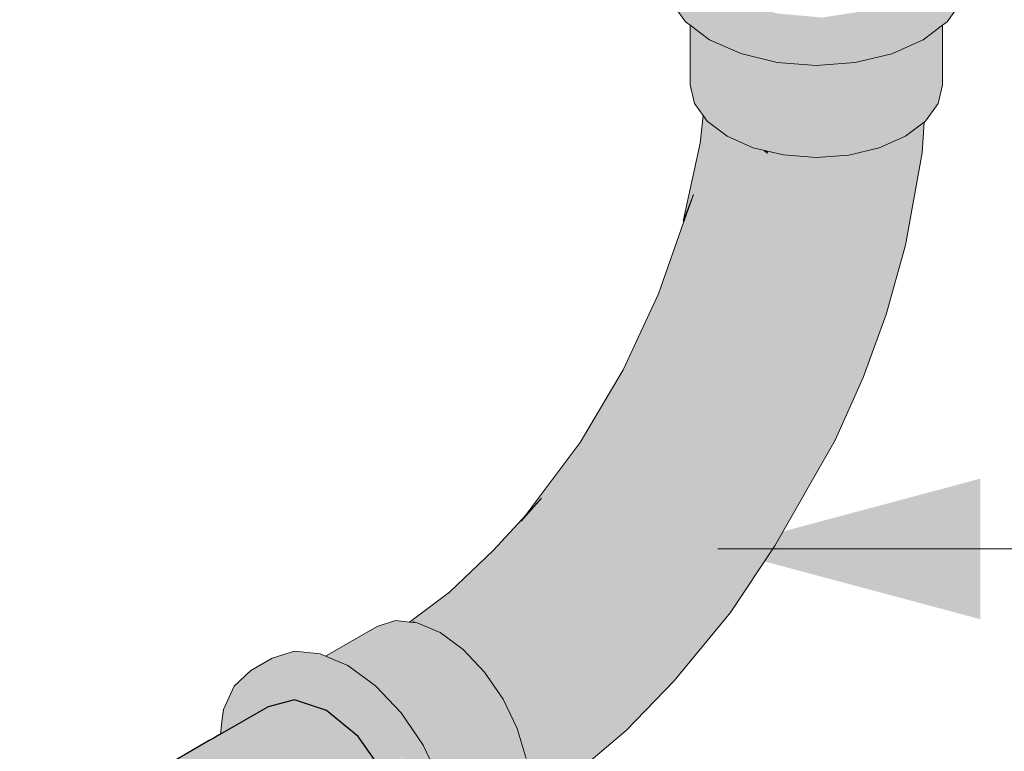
# Model space of a CAD drawing. Header units: millimetres. Extents: x 2 to 902, y -447 to 199.
# Tile 165 of 256: x 19.939 to 20.483, y 96.468 to 96.872. Entities that reach past the tile are written whole.
import ezdxf

# ---------------------------------------------------------------- set-up
doc = ezdxf.new("R2010")
doc.units = ezdxf.units.MM
doc.header["$MEASUREMENT"] = 0
for name, color, linetype, lineweight in [('AF-Condutos', 4, 'Continuous', 25), ('AF-Conexões', 9, 'Continuous', 18), ('Cotas', 1, 'Continuous', 0)]:
    doc.layers.add(name, color=color, linetype=linetype, lineweight=lineweight)

msp = doc.modelspace()

# ---------------------------------------------------------------- hatches: boundary and pattern name
at = {"layer": 'AF-Condutos', "linetype": 'Continuous'}
for points in [[(20.13405, 96.3857), (20.14609, 96.39421), (20.15163, 96.41078), (20.14974, 96.43255), (20.14074, 96.45575), (20.04752, 96.41743), (20.06151, 96.42318), (20.14074, 96.45575), (20.12617, 96.47638), (20.05748, 96.43675), (20.12617, 96.47638), (20.10857, 96.49086), (20.09097, 96.4967), (20.07641, 96.49289), (20.05006, 96.47769), (20.04945, 96.47734), (20.04601, 96.47535), (20.04397, 96.47418), (20.0439, 96.47402), (20.04397, 96.47418), (20.00431, 96.44898), (20.04195, 96.46971), (20.04688, 96.47243), (20.0496, 96.47392), (20.04965, 96.47434), (20.04971, 96.47487), (20.04976, 96.47442), (20.0496, 96.47392), (20.0498, 96.47404), (20.04688, 96.47243), (20.00431, 96.44898), (20.04397, 96.47418), (20.00254, 96.45027), (19.93934, 96.41382), (19.93945, 96.41377), (19.93997, 96.41355), (19.94218, 96.41261), (19.94351, 96.41204), (19.94378, 96.41193), (20.00547, 96.44813), (19.94378, 96.41193), (19.94391, 96.41187), (20.00604, 96.44771), (20.04717, 96.47144), (20.04991, 96.47302), (20.05097, 96.46319), (20.04991, 96.47302), (20.04717, 96.47144), (20.00604, 96.44771), (19.97491, 96.42976), (19.94391, 96.41187), (19.94524, 96.41131), (19.97929, 96.4279), (20.01162, 96.44364), (20.04989, 96.46229), (20.05123, 96.45779), (20.05101, 96.46283), (20.05153, 96.45796), (20.05173, 96.45611), (20.05153, 96.45796), (20.05101, 96.46283), (20.05123, 96.45779), (20.04989, 96.46229), (20.01162, 96.44364), (20.01561, 96.44073), (20.01828, 96.43878), (20.01931, 96.43803), (20.02659, 96.43271), (20.053, 96.44429), (20.05498, 96.44516), (20.02659, 96.43271), (20.03157, 96.42908), (20.03713, 96.42502), (20.03157, 96.42908), (20.02659, 96.43271), (20.01931, 96.43803), (20.01828, 96.43878), (20.01561, 96.44073), (20.01162, 96.44364), (19.97929, 96.4279), (19.94629, 96.41182), (19.94524, 96.41131), (19.94944, 96.40953), (19.95537, 96.4052), (19.95668, 96.40644), (19.95537, 96.4052), (19.95655, 96.40433), (19.95845, 96.40569), (19.98572, 96.42516), (19.98877, 96.42386), (19.98572, 96.42516), (19.95845, 96.40569), (19.95929, 96.40533), (19.95845, 96.40569), (19.95655, 96.40433), (19.95709, 96.40395), (19.95744, 96.40369), (19.95987, 96.40509), (19.99087, 96.42297), (19.99169, 96.42262), (19.99087, 96.42297), (19.95744, 96.40369), (19.95758, 96.40359), (19.95855, 96.40288), (19.99771, 96.42005), (19.97314, 96.39224), (19.99771, 96.42005), (19.9596, 96.40334), (19.95855, 96.40288), (19.96334, 96.39939), (19.97168, 96.39059), (19.97274, 96.38947), (19.97474, 96.39107), (20.00628, 96.4164), (20.01051, 96.4146), (20.00628, 96.4164), (19.97474, 96.39107), (19.97548, 96.39053), (19.97474, 96.39107), (19.97274, 96.38947), (19.97321, 96.38897), (19.97372, 96.38843), (19.97631, 96.38993), (20.01544, 96.4125), (19.97372, 96.38843), (19.97462, 96.38748), (20.02531, 96.4083), (19.97807, 96.38889), (19.979, 96.38696), (19.97807, 96.38889), (19.97499, 96.38763), (19.9763, 96.38571), (19.98705, 96.36997), (19.98741, 96.36944), (19.98712, 96.37004), (19.98299, 96.37864), (19.98712, 96.37004), (19.98918, 96.37211), (19.98712, 96.37004), (19.98741, 96.36944), (19.98758, 96.36908), (19.98763, 96.36912), (19.99012, 96.37112), (20.03244, 96.40527), (19.99012, 96.37112), (19.98763, 96.36912), (19.98758, 96.36908), (19.98822, 96.36776), (19.98846, 96.3679), (19.99151, 96.36966), (20.04441, 96.40017), (20.05935, 96.40879), (20.04441, 96.40017), (19.98822, 96.36776), (19.98875, 96.36664), (20.05728, 96.3947), (20.07098, 96.40031), (20.05728, 96.3947), (19.99832, 96.3467), (19.99759, 96.34611), (19.99834, 96.34666), (19.99759, 96.34611), (19.99794, 96.34496), (19.99883, 96.34564), (20.06115, 96.39305), (19.99883, 96.34564), (19.99794, 96.34496), (19.99889, 96.34551), (20.07274, 96.38812), (20.08108, 96.39293), (20.07274, 96.38812), (19.99794, 96.34496), (19.99826, 96.34388), (20.08637, 96.38231), (20.09217, 96.38484), (20.08637, 96.38231), (20.00348, 96.32634), (20.08757, 96.3818), (20.00348, 96.32634), (20.00371, 96.32558), (20.00348, 96.32634), (20.00218, 96.32548), (20.00228, 96.32462), (20.00374, 96.32546), (20.09553, 96.37841), (20.09857, 96.38017), (20.09553, 96.37841), (20.00228, 96.32462), (20.00237, 96.3237), (20.10536, 96.37423), (20.10617, 96.37462), (20.10545, 96.37419), (20.00251, 96.31138), (20.1088, 96.3727), (20.10887, 96.37273), (20.10859, 96.37286), (20.10887, 96.37273), (20.00251, 96.31138), (20.00249, 96.31119), (20.00232, 96.30976), (20.11017, 96.37218), (20.00232, 96.30976), (20.00231, 96.30971), (20.11042, 96.37207)], [(20.04976, 96.47442), (20.04971, 96.47487), (20.04965, 96.47434), (20.0496, 96.47392)]]:
    msp.add_hatch(color=151, dxfattribs=at).paths.add_polyline_path(points)
at = {"layer": 'AF-Conexões', "linetype": 'Continuous'}
for points in [[(20.31774, 96.94074), (20.31774, 96.94108), (20.31082, 96.93589), (20.30679, 96.93285), (20.29846, 96.92125), (20.31113, 96.93477), (20.29846, 96.92125), (20.30198, 96.91367), (20.31166, 96.89277), (20.31774, 96.87963), (20.31774, 96.89049), (20.31774, 96.89062), (20.31774, 96.89049), (20.31774, 96.87963), (20.31998, 96.87481), (20.31787, 96.89044), (20.31774, 96.89136), (20.31787, 96.89044), (20.31998, 96.87481), (20.32475, 96.88507), (20.3239, 96.88818), (20.32292, 96.88854), (20.31774, 96.89837), (20.31647, 96.90079), (20.31774, 96.89837), (20.32292, 96.88854), (20.3239, 96.88818), (20.31774, 96.89863), (20.31774, 96.89966), (20.31774, 96.89863), (20.3239, 96.88818), (20.32475, 96.88507), (20.32585, 96.88744), (20.32192, 96.87898), (20.31998, 96.87481), (20.32514, 96.87869), (20.33475, 96.87781), (20.32514, 96.87869), (20.31998, 96.87481), (20.30933, 96.8978), (20.29846, 96.92125), (20.29562, 96.90881), (20.30933, 96.88967), (20.29562, 96.90881), (20.29562, 96.89521), (20.29843, 96.89637), (20.30675, 96.88477), (20.30933, 96.88283), (20.30933, 96.87188), (20.30933, 96.88283), (20.30675, 96.88477), (20.29843, 96.89637), (20.29562, 96.89521), (20.29843, 96.88277), (20.30675, 96.87117), (20.30933, 96.86923), (20.31998, 96.86121), (20.33722, 96.85356), (20.35731, 96.84875), (20.37885, 96.84711), (20.37885, 96.86071), (20.35731, 96.86235), (20.37885, 96.86071), (20.37885, 96.84711), (20.40042, 96.84874), (20.42051, 96.85354), (20.42051, 96.86714), (20.40042, 96.86234), (20.42051, 96.86714), (20.42051, 96.85354), (20.43776, 96.86118), (20.44847, 96.86922), (20.44847, 96.88021), (20.44847, 96.86922), (20.45101, 96.87113), (20.45933, 96.88273), (20.45933, 96.89633), (20.45933, 96.88273), (20.46217, 96.89518), (20.46217, 96.90878), (20.45101, 96.88473), (20.44847, 96.88282), (20.45003, 96.884), (20.44847, 96.88376), (20.45003, 96.884), (20.45101, 96.88473), (20.45889, 96.90171), (20.46217, 96.90878), (20.45797, 96.90128), (20.46217, 96.90878), (20.44847, 96.90421), (20.44453, 96.89499), (20.44847, 96.89683), (20.44453, 96.89499), (20.43937, 96.88294), (20.44847, 96.88434), (20.44768, 96.88364), (20.44847, 96.88434), (20.4086, 96.87818), (20.40669, 96.87729), (20.4414, 96.88266), (20.40669, 96.87729), (20.3821, 96.87348), (20.39587, 96.87223), (20.39698, 96.87213), (20.39587, 96.87223), (20.3821, 96.87348), (20.38117, 96.87357), (20.37963, 96.87371), (20.371, 96.8745), (20.36243, 96.87528), (20.36178, 96.87534), (20.33722, 96.86716), (20.34512, 96.86776), (20.39428, 96.87148), (20.39959, 96.87189), (20.43776, 96.87478), (20.33722, 96.86716), (20.33529, 96.87776), (20.33315, 96.88471), (20.33529, 96.87776), (20.33722, 96.86716), (20.34527, 96.8752), (20.343, 96.87706), (20.33409, 96.88436), (20.343, 96.87706), (20.34527, 96.8752), (20.3432, 96.87704), (20.34527, 96.8752), (20.34678, 96.87671), (20.33722, 96.86716), (20.35985, 96.8747), (20.36178, 96.87534), (20.36096, 96.87542), (20.35695, 96.87578), (20.35405, 96.87687), (20.35282, 96.87616), (20.35405, 96.87687), (20.35238, 96.8775), (20.3507, 96.87635), (20.35025, 96.87639), (20.3507, 96.87635), (20.35238, 96.8775), (20.352, 96.87764), (20.34888, 96.87881), (20.3356, 96.88379), (20.33392, 96.88528), (20.3275, 96.89099), (20.32172, 96.89612), (20.31774, 96.91064), (20.3126, 96.92941), (20.31774, 96.91064), (20.31774, 96.91615), (20.31774, 96.93238), (20.31774, 96.9377)], [(20.31087, 96.86807), (20.30933, 96.86923), (20.30933, 96.83641), (20.31169, 96.82602), (20.31639, 96.81947), (20.31864, 96.81632), (20.31864, 96.84155), (20.31864, 96.86221), (20.31699, 96.86346), (20.31169, 96.86745)], [(20.44755, 96.86854), (20.44609, 96.86744), (20.44418, 96.866), (20.44375, 96.86568), (20.4413, 96.86384), (20.43913, 96.86221), (20.43913, 96.82796), (20.43913, 96.86179), (20.43913, 96.86221), (20.43776, 96.86118), (20.43676, 96.86074), (20.43671, 96.86039), (20.42807, 96.80798), (20.43839, 96.81574), (20.43913, 96.8163), (20.44609, 96.82598), (20.44847, 96.83637), (20.44847, 96.86922)], [(20.31864, 96.8618), (20.31864, 96.81632), (20.32726, 96.85573), (20.32771, 96.85778), (20.32601, 96.85853), (20.31998, 96.86121), (20.31864, 96.86221)], [(20.32771, 96.85778), (20.31864, 96.81632), (20.32968, 96.80801), (20.32968, 96.8569)], [(20.32968, 96.85537), (20.32968, 96.80801), (20.34166, 96.85159), (20.34189, 96.85244), (20.34078, 96.85271), (20.33722, 96.85356), (20.32968, 96.8569)], [(20.42565, 96.85582), (20.41365, 96.80161), (20.42807, 96.80798), (20.43676, 96.86074), (20.42807, 96.85689)], [(20.34189, 96.85244), (20.32968, 96.80801), (20.34409, 96.80162), (20.34409, 96.85192)], [(20.34409, 96.84976), (20.34409, 96.80162), (20.35845, 96.84848), (20.3582, 96.84869), (20.35731, 96.84875), (20.34409, 96.85192)], [(20.39446, 96.84829), (20.37887, 96.84711), (20.37887, 96.85503), (20.37633, 96.84692), (20.36087, 96.7976), (20.37887, 96.79623), (20.39688, 96.79759), (20.39688, 96.84847)], [(20.41123, 96.85133), (20.39688, 96.79759), (20.41365, 96.80161), (20.41365, 96.8519)], [(20.41075, 96.84952), (20.41123, 96.85133), (20.40042, 96.84874), (20.39688, 96.84847), (20.39688, 96.8479), (20.39688, 96.79759)], [(20.4254, 96.85471), (20.42565, 96.85582), (20.42051, 96.85354), (20.41365, 96.8519), (20.41365, 96.85051), (20.41365, 96.80161)], [(20.3585, 96.84866), (20.34409, 96.80162), (20.36087, 96.7976), (20.37644, 96.8473), (20.36087, 96.84848)], [(20.35845, 96.84848), (20.3585, 96.84866), (20.3582, 96.84869)], [(20.30536, 96.76113), (20.3111, 96.77578), (20.31717, 96.80531), (20.31746, 96.81798), (20.31639, 96.81947), (20.31481, 96.80404)], [(20.24861, 96.63882), (20.21613, 96.5954), (20.22731, 96.60811), (20.25469, 96.64374), (20.27874, 96.67705), (20.25794, 96.64824), (20.25469, 96.64374), (20.25558, 96.64319), (20.26299, 96.63861), (20.25469, 96.64374), (20.23607, 96.60504), (20.22731, 96.60811), (20.20408, 96.57739), (20.19196, 96.55729), (20.21656, 96.57879), (20.19196, 96.55729), (20.17437, 96.53161), (20.17591, 96.53049), (20.17784, 96.52907), (20.20293, 96.55012), (20.17784, 96.52907), (20.21603, 96.54032), (20.23325, 96.57905), (20.26118, 96.61293), (20.28574, 96.65058), (20.26118, 96.61293), (20.23325, 96.57905), (20.21603, 96.54032), (20.18971, 96.51856), (20.1914, 96.51677), (20.22269, 96.52379), (20.24735, 96.55231), (20.26125, 96.58997), (20.24735, 96.55231), (20.22269, 96.52379), (20.2023, 96.50265), (20.2037, 96.5006), (20.24306, 96.51122), (20.26733, 96.54407), (20.27833, 96.58121), (20.29977, 96.61765), (20.27833, 96.58121), (20.26733, 96.54407), (20.24306, 96.51122), (20.21247, 96.4838), (20.21365, 96.48135), (20.24091, 96.48616), (20.21868, 96.46556), (20.22044, 96.4672), (20.21795, 96.4724), (20.22044, 96.4672), (20.24091, 96.48616), (20.21693, 96.48193), (20.2178, 96.47271), (20.21693, 96.48193), (20.21374, 96.48136), (20.21374, 96.48116), (20.2139, 96.48084), (20.21611, 96.47623), (20.2139, 96.48084), (20.21583, 96.47431), (20.21849, 96.46539), (20.21881, 96.46429), (20.21899, 96.46262), (20.21923, 96.46288), (20.21899, 96.46262), (20.21928, 96.46271), (20.24651, 96.4705), (20.27377, 96.5094), (20.28819, 96.53947), (20.29672, 96.57005), (20.28819, 96.53947), (20.27377, 96.5094), (20.24651, 96.4705), (20.22231, 96.46357), (20.22056, 96.44924), (20.22231, 96.46357), (20.21899, 96.46262), (20.21958, 96.45712), (20.22043, 96.44913), (20.22049, 96.44863), (20.2203, 96.44712), (20.22063, 96.44729), (20.22062, 96.4474), (20.22063, 96.44729), (20.25599, 96.46564), (20.2203, 96.44712), (20.21922, 96.43825), (20.21903, 96.43667), (20.23312, 96.4452), (20.27395, 96.47982), (20.2827, 96.49648), (20.27395, 96.47982), (20.30049, 96.50723), (20.31479, 96.52793), (20.30337, 96.5273), (20.31479, 96.52793), (20.30049, 96.50723), (20.33155, 96.54496), (20.33252, 96.55721), (20.31822, 96.56322), (20.31257, 96.60278), (20.31822, 96.56322), (20.33252, 96.55721), (20.33155, 96.54496), (20.35594, 96.5817), (20.34603, 96.5899), (20.35356, 96.61847), (20.33842, 96.62235), (20.32775, 96.65491), (20.3093, 96.66212), (20.30608, 96.69066), (20.3093, 96.66212), (20.32775, 96.65491), (20.33842, 96.62235), (20.35356, 96.61847), (20.34603, 96.5899), (20.35594, 96.5817), (20.38927, 96.64017), (20.37123, 96.61181), (20.38927, 96.64017), (20.40467, 96.67463), (20.38776, 96.6466), (20.37037, 96.62631), (20.38776, 96.6466), (20.40467, 96.67463), (20.40952, 96.69432), (20.39632, 96.6783), (20.37675, 96.67522), (20.35528, 96.68427), (20.33248, 96.69765), (20.35528, 96.68427), (20.37675, 96.67522), (20.39632, 96.6783), (20.40952, 96.69432), (20.40467, 96.67463), (20.41745, 96.70955), (20.42812, 96.74774), (20.41724, 96.72887), (20.40107, 96.72542), (20.37791, 96.71921), (20.40107, 96.72542), (20.41724, 96.72887), (20.42812, 96.74774), (20.43737, 96.79881), (20.43839, 96.81574), (20.43771, 96.81523), (20.43644, 96.81427), (20.42926, 96.80887), (20.43095, 96.76792), (20.42928, 96.80851), (20.42926, 96.80887), (20.42807, 96.80798), (20.42761, 96.80777), (20.42758, 96.80761), (20.42211, 96.77428), (20.41525, 96.80199), (20.41518, 96.80228), (20.41365, 96.80161), (20.41257, 96.80135), (20.41252, 96.8011), (20.40573, 96.77061), (20.39627, 96.79754), (20.39348, 96.79733), (20.3854, 96.76325), (20.36265, 96.74599), (20.3453, 96.72995), (20.32147, 96.73178), (20.29931, 96.71682), (20.32147, 96.73178), (20.3453, 96.72995), (20.36265, 96.74599), (20.3854, 96.76325), (20.3749, 96.79653), (20.3717, 96.79677), (20.36416, 96.77816), (20.35519, 96.79896), (20.35221, 96.79967), (20.34712, 96.76482), (20.33713, 96.8047), (20.33488, 96.8057), (20.33138, 96.77249), (20.33488, 96.8057), (20.33301, 96.80653), (20.31982, 96.7806), (20.3111, 96.77578), (20.30439, 96.7567), (20.2918, 96.72094), (20.29924, 96.73334), (20.30959, 96.75058), (20.2918, 96.72094), (20.27226, 96.67898)], [(20.3111, 96.77578), (20.31197, 96.77626), (20.31982, 96.7806), (20.3226, 96.81334), (20.32075, 96.81473), (20.31717, 96.80531), (20.31273, 96.7837)], [(20.31746, 96.81798), (20.31744, 96.81723), (20.31717, 96.80531), (20.32042, 96.81385), (20.32075, 96.81473), (20.32025, 96.81511), (20.31864, 96.81632)], [(20.32242, 96.81123), (20.31982, 96.7806), (20.33263, 96.80578), (20.33301, 96.80653), (20.33189, 96.80703), (20.32968, 96.80801), (20.3226, 96.81334)], [(20.42211, 96.77428), (20.42761, 96.80777), (20.41518, 96.80228)], [(20.33751, 96.80319), (20.34712, 96.76482), (20.35199, 96.79811), (20.34912, 96.80041), (20.34409, 96.80162), (20.33713, 96.8047)], [(20.35199, 96.79811), (20.35221, 96.79967), (20.34912, 96.80041)], [(20.35561, 96.798), (20.36416, 96.77816), (20.37105, 96.79516), (20.3717, 96.79677), (20.36715, 96.79712), (20.36087, 96.7976), (20.35519, 96.79896)], [(20.39296, 96.79516), (20.39348, 96.79733), (20.37887, 96.79623), (20.3749, 96.79653), (20.37509, 96.79594), (20.3854, 96.76325)], [(20.41199, 96.79872), (20.41257, 96.80135), (20.39688, 96.79759), (20.39627, 96.79754), (20.3963, 96.79745), (20.40573, 96.77061)], [(20.23947, 96.62121), (20.22999, 96.60717), (20.23607, 96.60504), (20.24856, 96.631), (20.25469, 96.64374), (20.24111, 96.62608), (20.23614, 96.61762), (20.22999, 96.60717)], [(20.22731, 96.60811), (20.22999, 96.60717), (20.24111, 96.62608)], [(20.21619, 96.59427), (20.20306, 96.57792), (20.20408, 96.57739), (20.21856, 96.59654), (20.22731, 96.60811), (20.21876, 96.59891), (20.21302, 96.59123), (20.21613, 96.5954), (20.20958, 96.58794), (20.20149, 96.57873), (20.20306, 96.57792)], [(20.21613, 96.5954), (20.21876, 96.59891), (20.2005, 96.57925), (20.20149, 96.57873)], [(20.17402, 96.55151), (20.2005, 96.57925), (20.17646, 96.55621), (20.15438, 96.53968), (20.15574, 96.53954)], [(20.19978, 96.57368), (20.20408, 96.57739), (20.2005, 96.57925), (20.18368, 96.56162), (20.17402, 96.55151)], [(20.20408, 96.57739), (20.19978, 96.57368), (20.17765, 96.55463), (20.17402, 96.55151), (20.17506, 96.55185), (20.20041, 96.57416), (20.17506, 96.55185), (20.19196, 96.55729), (20.20355, 96.57651)], [(20.16316, 96.53731), (20.19196, 96.55729), (20.17402, 96.55151), (20.16147, 96.53803)], [(20.16491, 96.53852), (20.16316, 96.53731), (20.17132, 96.53384), (20.17437, 96.53161), (20.17487, 96.53233), (20.19196, 96.55729)], [(20.15954, 96.53916), (20.15942, 96.5389), (20.16147, 96.53803), (20.16227, 96.53889), (20.17402, 96.55151), (20.16619, 96.54639), (20.1566, 96.5401), (20.15859, 96.53926), (20.15874, 96.53924), (20.15859, 96.53926), (20.1587, 96.53921), (20.1593, 96.53895), (20.15942, 96.5389)], [(20.10914, 96.52044), (20.11081, 96.51972), (20.11226, 96.5191), (20.11301, 96.51879), (20.1184, 96.51649), (20.11882, 96.51631), (20.13782, 96.52727), (20.14668, 96.53391), (20.13782, 96.52727), (20.15859, 96.53926), (20.15438, 96.53968), (20.14672, 96.54044), (20.13654, 96.5373), (20.10809, 96.52088)], [(20.12161, 96.51512), (20.17132, 96.53384), (20.15859, 96.53926), (20.11918, 96.51652), (20.11882, 96.51631), (20.12036, 96.51565), (20.12127, 96.51499)], [(20.15574, 96.53954), (20.15859, 96.53926), (20.1566, 96.5401)], [(20.17933, 96.52951), (20.17784, 96.52907), (20.18403, 96.52455), (20.18971, 96.51856), (20.19089, 96.51954), (20.21603, 96.54032)], [(20.17132, 96.53384), (20.12127, 96.51499), (20.12894, 96.5094)], [(20.13027, 96.51017), (20.12894, 96.5094), (20.1356, 96.50454), (20.13891, 96.50104), (20.13953, 96.50167), (20.17132, 96.53384)], [(20.14045, 96.49941), (20.18403, 96.52455), (20.17132, 96.53384), (20.13891, 96.50104)], [(20.05111, 96.48625), (20.05006, 96.47769), (20.05054, 96.47797), (20.05469, 96.48036), (20.05761, 96.48204), (20.06326, 96.4853), (20.05761, 96.48796), (20.05555, 96.48742), (20.05289, 96.48672), (20.05128, 96.4863), (20.05289, 96.48672), (20.05555, 96.48742), (20.05761, 96.48796), (20.06326, 96.4853), (20.06467, 96.48611), (20.06212, 96.48914), (20.06467, 96.48611), (20.07641, 96.49289), (20.09097, 96.4967), (20.09551, 96.4952), (20.09523, 96.49782), (20.09476, 96.50223), (20.09423, 96.50266), (20.09476, 96.50223), (20.09463, 96.5034), (20.09387, 96.50296), (20.08593, 96.49838), (20.09387, 96.50296), (20.09463, 96.5034), (20.09367, 96.50313), (20.09463, 96.5034), (20.09365, 96.51255), (20.08869, 96.50722), (20.08176, 96.49976), (20.08869, 96.50722), (20.09365, 96.51255), (20.08693, 96.50867), (20.09365, 96.51255), (20.09618, 96.50106), (20.09762, 96.4945), (20.09629, 96.50096), (20.09762, 96.4945), (20.09798, 96.49438), (20.10857, 96.49086), (20.09656, 96.50074), (20.10857, 96.49086), (20.12382, 96.47832), (20.12451, 96.47775), (20.12782, 96.38131), (20.14432, 96.44652), (20.1449, 96.44504), (20.14583, 96.44854), (20.1451, 96.44958), (20.14074, 96.45575), (20.1451, 96.44958), (20.14583, 96.44854), (20.14773, 96.45562), (20.14839, 96.4581), (20.14745, 96.45888), (20.14839, 96.4581), (20.14737, 96.45975), (20.13582, 96.46844), (20.12617, 96.47638), (20.13582, 96.46844), (20.13562, 96.46897), (20.13582, 96.46844), (20.14737, 96.45975), (20.1356, 96.46902), (20.14737, 96.45975), (20.14839, 96.4581), (20.15021, 96.46489), (20.14652, 96.46948), (20.12506, 96.49619), (20.12554, 96.49497), (20.12608, 96.47651), (20.12554, 96.49497), (20.12506, 96.49619), (20.12382, 96.49774), (20.12447, 96.47879), (20.12382, 96.49774), (20.12382, 96.47971), (20.1182, 96.48767), (20.12382, 96.47971), (20.12382, 96.4858), (20.11205, 96.49638), (20.0939, 96.51269), (20.11205, 96.49638), (20.10415, 96.50757), (20.11205, 96.49638), (20.12382, 96.4858), (20.12382, 96.49774), (20.10232, 96.51016), (20.09592, 96.51386), (20.12382, 96.49774), (20.15021, 96.46489), (20.13802, 96.48273), (20.15021, 96.46489), (20.16545, 96.4256), (20.16746, 96.40684), (20.13225, 96.37419), (20.12382, 96.36637), (20.13802, 96.36496), (20.15021, 96.36872), (20.15956, 96.3774), (20.16354, 96.39224), (20.15956, 96.3774), (20.16545, 96.3904), (20.16583, 96.39356), (20.17535, 96.39905), (20.16583, 96.39356), (20.16545, 96.3904), (20.15956, 96.3774), (20.15021, 96.36872), (20.16199, 96.37552), (20.17134, 96.3842), (20.17722, 96.3972), (20.17761, 96.40036), (20.17924, 96.41364), (20.17722, 96.4324), (20.15956, 96.4454), (20.17722, 96.4324), (20.17134, 96.4522), (20.16199, 96.47169), (20.1498, 96.48954), (20.1356, 96.50454), (20.10859, 96.50885), (20.1356, 96.50454), (20.12036, 96.51565), (20.09631, 96.51408), (20.12036, 96.51565), (20.10809, 96.52088), (20.0986, 96.5154), (20.10809, 96.52088), (20.10513, 96.52214), (20.09093, 96.52355), (20.07874, 96.51979), (20.06696, 96.51299), (20.07915, 96.51675), (20.06696, 96.51299), (20.05761, 96.50431), (20.09335, 96.51534), (20.0847, 96.5105), (20.07524, 96.50193), (20.0847, 96.5105), (20.09335, 96.51534), (20.08294, 96.51195), (20.06379, 96.50572), (20.08294, 96.51195), (20.09335, 96.51534), (20.08278, 96.51208), (20.06302, 96.50598), (20.05761, 96.50431), (20.06159, 96.49405), (20.06337, 96.48947), (20.05761, 96.50431), (20.05173, 96.49131)], [(20.14232, 96.50049), (20.14045, 96.49941), (20.1498, 96.48954), (20.1506, 96.4887), (20.18403, 96.52455)], [(20.15181, 96.4866), (20.15318, 96.48459), (20.16199, 96.47168), (20.20608, 96.49711), (20.1959, 96.51202), (20.18403, 96.52455), (20.15047, 96.48856)], [(20.19249, 96.51702), (20.1914, 96.51677), (20.1959, 96.51202), (20.2023, 96.50265), (20.20355, 96.50395), (20.22269, 96.52379)], [(20.09599, 96.50121), (20.09736, 96.49458), (20.09762, 96.4945), (20.09618, 96.50106), (20.09365, 96.51255)], [(20.09476, 96.50223), (20.09551, 96.4952), (20.09736, 96.49458), (20.09599, 96.50121), (20.09365, 96.51255)], [(20.20608, 96.49711), (20.21247, 96.4838), (20.21415, 96.4853), (20.24306, 96.51122), (20.20433, 96.50077), (20.2037, 96.5006)], [(20.17084, 96.45326), (20.21881, 96.46429), (20.2139, 96.48084), (20.20608, 96.49711), (20.16199, 96.47168), (20.16304, 96.46949), (20.16981, 96.4554)], [(20.1506, 96.4887), (20.1498, 96.48954), (20.15047, 96.48856)], [(20.21374, 96.48136), (20.21365, 96.48135), (20.21374, 96.48116)]]:
    msp.add_hatch(color=161, dxfattribs=at).paths.add_polyline_path(points)
at = {"layer": 'Cotas', "linetype": 'Continuous'}
msp.add_hatch(color=1, dxfattribs=at).paths.add_polyline_path([(20.32455, 96.58005), (20.46944, 96.54122), (20.46944, 96.61887)])

# ---------------------------------------------------------------- linework, layer by layer
at = {"layer": 'AF-Condutos'}
for p, q in [((20.07641, 96.49289), (20.05006, 96.47769)), ((20.09097, 96.4967), (20.07641, 96.49289)), ((20.10857, 96.49086), (20.09097, 96.4967)), ((20.12617, 96.47638), (20.10857, 96.49086)), ((20.04945, 96.47734), (20.04601, 96.47535)), ((20.05006, 96.47769), (20.04945, 96.47734)), ((20.14074, 96.45575), (20.12617, 96.47638)), ((20.04397, 96.47418), (20.00254, 96.45027)), ((20.04601, 96.47535), (20.04397, 96.47418))]:
    msp.add_line(p, q, dxfattribs=at)
at = {"layer": 'AF-Conexões'}
for p, q in [((20.29843, 96.88277), (20.30675, 96.87117)), ((20.45101, 96.87113), (20.45933, 96.88273)), ((20.30675, 96.87117), (20.30933, 96.86923)), ((20.30933, 96.86923), (20.30933, 96.83641)), ((20.30933, 96.86923), (20.31998, 96.86121)), ((20.43776, 96.86118), (20.44847, 96.86922)), ((20.44847, 96.86922), (20.45101, 96.87113)), ((20.44847, 96.83637), (20.44847, 96.86922)), ((20.31998, 96.86121), (20.33722, 96.85356)), ((20.42051, 96.85354), (20.43776, 96.86118)), ((20.33722, 96.85356), (20.35731, 96.84875)), ((20.40042, 96.84874), (20.42051, 96.85354)), ((20.35731, 96.84875), (20.37885, 96.84711)), ((20.37885, 96.84711), (20.40042, 96.84874)), ((20.30933, 96.83641), (20.31169, 96.82602)), ((20.44609, 96.82598), (20.44847, 96.83637)), ((20.31169, 96.82602), (20.31639, 96.81947)), ((20.43913, 96.8163), (20.44609, 96.82598)), ((20.31639, 96.81947), (20.31481, 96.80404)), ((20.31639, 96.81947), (20.31864, 96.81632)), ((20.31864, 96.81632), (20.32968, 96.80801)), ((20.42807, 96.80798), (20.43839, 96.81574)), ((20.43737, 96.79881), (20.43839, 96.81574)), ((20.43839, 96.81574), (20.43913, 96.8163)), ((20.32968, 96.80801), (20.34409, 96.80162)), ((20.41365, 96.80161), (20.42807, 96.80798)), ((20.31481, 96.80404), (20.30536, 96.76113)), ((20.34409, 96.80162), (20.36087, 96.7976)), ((20.36087, 96.7976), (20.37887, 96.79623)), ((20.37887, 96.79623), (20.39688, 96.79759)), ((20.39688, 96.79759), (20.41365, 96.80161)), ((20.42812, 96.74774), (20.43737, 96.79881)), ((20.3111, 96.77578), (20.30439, 96.7567)), ((20.30536, 96.76113), (20.3111, 96.77578)), ((20.30439, 96.7567), (20.2918, 96.72094)), ((20.41745, 96.70955), (20.42812, 96.74774)), ((20.2918, 96.72094), (20.27226, 96.67898)), ((20.40467, 96.67463), (20.41745, 96.70955)), ((20.27226, 96.67898), (20.24861, 96.63882)), ((20.38927, 96.64017), (20.40467, 96.67463)), ((20.24861, 96.63882), (20.21613, 96.5954)), ((20.35594, 96.5817), (20.38927, 96.64017)), ((20.21613, 96.5954), (20.22731, 96.60811)), ((20.22731, 96.60811), (20.21876, 96.59891)), ((20.21876, 96.59891), (20.2005, 96.57925)), ((20.2005, 96.57925), (20.17646, 96.55621)), ((20.33155, 96.54496), (20.35594, 96.5817)), ((20.17646, 96.55621), (20.15438, 96.53968)), ((20.30049, 96.50723), (20.33155, 96.54496)), ((20.13654, 96.5373), (20.10809, 96.52088)), ((20.14672, 96.54044), (20.13654, 96.5373)), ((20.15438, 96.53968), (20.14672, 96.54044)), ((20.15859, 96.53926), (20.15438, 96.53968)), ((20.17132, 96.53384), (20.15859, 96.53926)), ((20.18403, 96.52455), (20.17132, 96.53384)), ((20.07874, 96.51979), (20.06696, 96.51299)), ((20.09093, 96.52355), (20.07874, 96.51979)), ((20.10513, 96.52214), (20.09093, 96.52355)), ((20.10809, 96.52088), (20.10513, 96.52214)), ((20.12036, 96.51565), (20.10809, 96.52088)), ((20.1959, 96.51202), (20.18403, 96.52455)), ((20.1356, 96.50454), (20.12036, 96.51565)), ((20.06696, 96.51299), (20.05761, 96.50431)), ((20.20608, 96.49711), (20.1959, 96.51202)), ((20.05761, 96.50431), (20.05173, 96.49131)), ((20.1498, 96.48954), (20.1356, 96.50454)), ((20.27395, 96.47982), (20.30049, 96.50723)), ((20.2139, 96.48084), (20.20608, 96.49711)), ((20.05173, 96.49131), (20.05111, 96.48625)), ((20.16199, 96.47169), (20.1498, 96.48954)), ((20.05111, 96.48625), (20.05006, 96.47769)), ((20.21881, 96.46429), (20.2139, 96.48084)), ((20.23312, 96.4452), (20.27395, 96.47982)), ((20.17134, 96.4522), (20.16199, 96.47169))]:
    msp.add_line(p, q, dxfattribs=at)
at = {"layer": 'Cotas'}
msp.add_lwpolyline([(20.32455, 96.58005), (21.1016, 96.58005)], dxfattribs=at)

doc.saveas('drawing.dxf')
